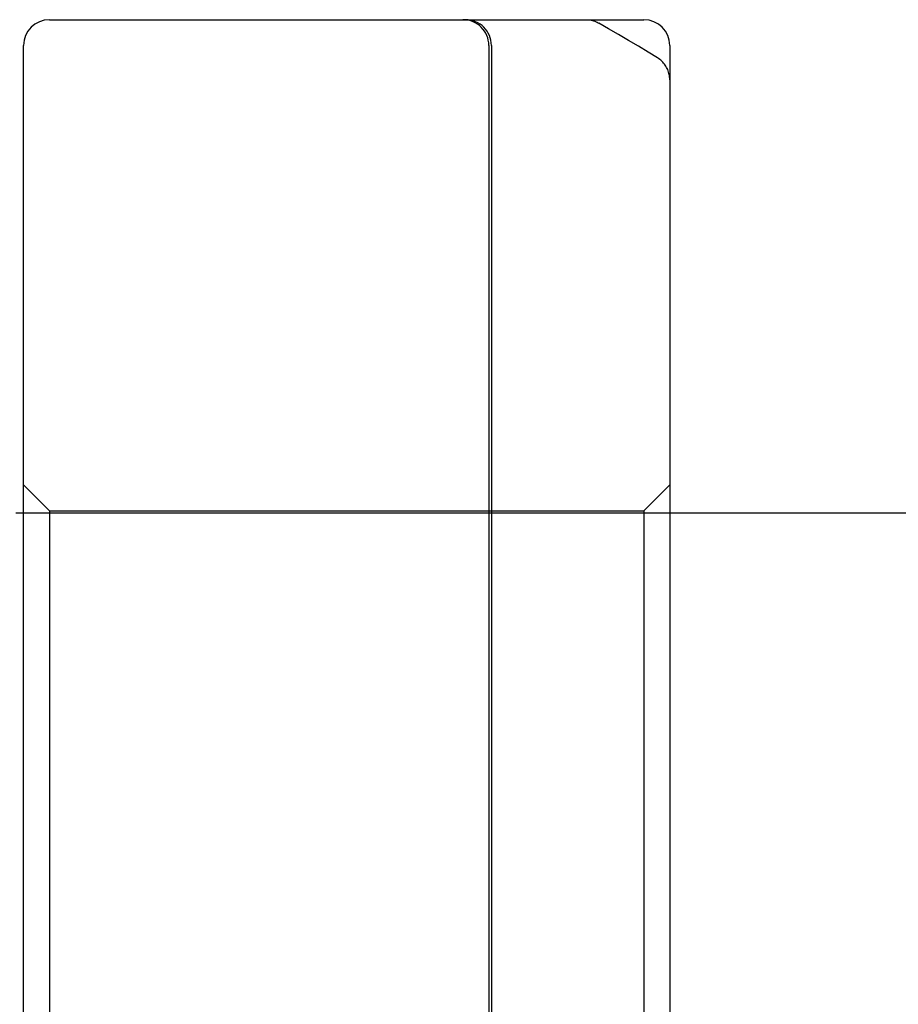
# Model space of a CAD drawing. Header units: inches. Extents: x 0 to 100, y 0 to 65.
# Tile 43 of 121: x 16.016 to 16.356, y 54.027 to 54.408. Entities that reach past the tile are written whole.
import ezdxf

# ---------------------------------------------------------------- set-up
doc = ezdxf.new("R2010")
doc.units = ezdxf.units.IN
doc.header["$LTSCALE"] = 5.5
doc.header["$MEASUREMENT"] = 0
doc.linetypes.add('HIDDEN', pattern=[0.2, 0.1, -0.1])
doc.layers.get('0').update_dxf_attribs({"linetype": 'CONTINUOUS'})
doc.layers.add('DEFAULT_2', color=8, linetype='HIDDEN')

msp = doc.modelspace()

# ---------------------------------------------------------------- linework, layer by layer
at = {"color": 7, "linetype": 'Continuous'}
for p, q in [((16.02713, 54.40788), (16.25713, 54.40788)), ((16.01713, 53.66288), (16.01713, 54.39788)), ((16.26713, 54.39788), (16.26713, 53.66288)), ((16.01713, 54.21688), (16.01413, 54.21688)), ((16.54713, 54.21688), (16.26713, 54.21688))]:
    msp.add_line(p, q, dxfattribs=at)
for points in [[(16.23474, 54.40788), (16.23524, 54.40786), (16.23575, 54.40782), (16.23626, 54.40776), (16.23676, 54.40767), (16.23722, 54.40756), (16.23767, 54.40744), (16.23814, 54.40728), (16.23861, 54.40709), (16.23903, 54.40691), (16.23944, 54.4067), (16.23972, 54.40655)], [(16.26234, 54.39316), (16.25875, 54.39534), (16.25497, 54.39761), (16.25116, 54.39988), (16.24731, 54.40214), (16.24344, 54.4044), (16.23972, 54.40655)], [(16.26713, 54.38462), (16.26711, 54.38515), (16.26707, 54.38566), (16.26701, 54.38615), (16.26692, 54.38663), (16.26681, 54.38711), (16.26668, 54.38759), (16.26651, 54.38807), (16.26632, 54.38855), (16.26612, 54.38899), (16.2659, 54.38943), (16.26564, 54.38987), (16.26536, 54.3903), (16.26506, 54.39071), (16.26475, 54.39109), (16.2644, 54.39148), (16.26403, 54.39186), (16.26365, 54.3922), (16.26325, 54.39253), (16.26282, 54.39284), (16.26234, 54.39316)]]:
    msp.add_lwpolyline(points, dxfattribs=at)
for centre, start, end in [((16.02713, 54.39788), 90, 180), ((16.25713, 54.39788), 0, 90)]:
    msp.add_arc(centre, 0.01, start, end, dxfattribs=at)
at = {"layer": 'DEFAULT_2', "color": 8, "linetype": 'HIDDEN'}
for p, q in [((16.19713, 54.39788), (16.19713, 53.66288)), ((16.19813, 54.39788), (16.19813, 53.66288)), ((16.02713, 54.21788), (16.01713, 54.22788)), ((16.25713, 54.21788), (16.26713, 54.22788)), ((16.26713, 54.21688), (16.01713, 54.21688)), ((16.02713, 54.21788), (16.02713, 53.84288)), ((16.02713, 54.21788), (16.25713, 54.21788)), ((16.25713, 54.21788), (16.25713, 53.84288))]:
    msp.add_line(p, q, dxfattribs=at)
for centre in [(16.18713, 54.39788), (16.18813, 54.39788)]:
    msp.add_arc(centre, 0.01, 0, 90, dxfattribs=at)

doc.saveas('drawing.dxf')
